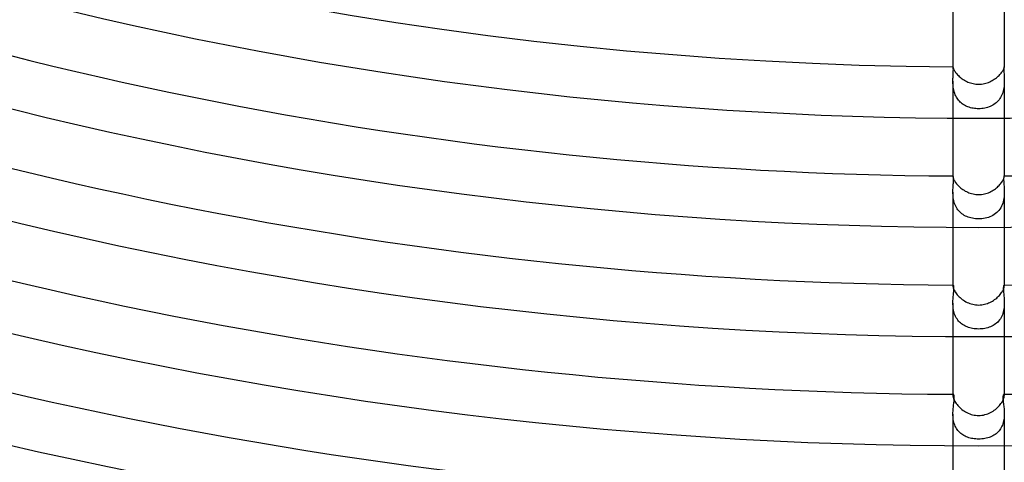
# Model space of a CAD drawing. Header units: millimetres. Extents: x -485 to 485, y -485 to 485.
# Tile 21 of 110: x -75 to 2, y -330 to -295. Entities that reach past the tile are written whole.
import ezdxf

# ---------------------------------------------------------------- set-up
doc = ezdxf.new("R2010")
doc.units = ezdxf.units.MM
doc.layers.add('HIDDEN', color=7, linetype='Continuous')
doc.layers.add('THICK', color=7, linetype='Continuous')

msp = doc.modelspace()

# ---------------------------------------------------------------- linework, layer by layer
at = {"layer": 'HIDDEN'}
for p, q in [((-1.999, -298.996), (-2, -298.998)), ((-2, -298.998), (-2, -299)), ((-2, -299), (-2, -299.003)), ((-1.998, -298.994), (-1.999, -298.994)), ((-1.999, -298.994), (-1.999, -298.996)), ((-1.997, -298.993), (-1.998, -298.994)), ((-1.994, -298.997), (-1.997, -298.993)), ((-1.989, -299.008), (-1.994, -298.997)), ((-1.984, -299.026), (-1.989, -299.008)), ((-1.989, -299.74), (-1.985, -299.655)), ((-1.985, -299.655), (-1.98, -299.573)), ((-1.98, -299.051), (-1.984, -299.026)), ((-1.976, -299.084), (-1.98, -299.051)), ((-1.98, -299.573), (-1.976, -299.494)), ((-1.972, -299.124), (-1.976, -299.084)), ((-1.976, -299.494), (-1.973, -299.419)), ((-1.973, -299.419), (-1.97, -299.349)), ((-1.97, -299.17), (-1.972, -299.124)), ((-1.968, -299.223), (-1.97, -299.17)), ((-1.97, -299.349), (-1.969, -299.284)), ((-1.969, -299.284), (-1.968, -299.223)), ((1.97, -299.174), (1.968, -299.232)), ((1.968, -299.232), (1.969, -299.299)), ((1.969, -299.299), (1.971, -299.372)), ((1.972, -299.125), (1.97, -299.174)), ((1.971, -299.372), (1.974, -299.45)), ((1.976, -299.084), (1.972, -299.125)), ((1.974, -299.45), (1.978, -299.533)), ((1.98, -299.051), (1.976, -299.084)), ((1.978, -299.533), (1.983, -299.62)), ((1.985, -299.025), (1.98, -299.051)), ((1.983, -299.62), (1.988, -299.711)), ((1.989, -299.007), (1.985, -299.025)), ((1.988, -299.711), (1.992, -299.806)), ((1.994, -298.997), (1.989, -299.007)), ((1.997, -298.993), (1.994, -298.997)), ((1.998, -298.994), (1.997, -298.993)), ((1.999, -298.994), (1.998, -298.994)), ((1.999, -298.996), (1.999, -298.994)), ((2, -298.998), (1.999, -298.996)), ((2, -299), (2, -298.998)), ((2, -299.003), (2, -299)), ((-2, -300.107), (-1.999, -300.012)), ((-1.999, -300.201), (-2, -300.107)), ((-2, -300.107), (-2, -302.993)), ((-1.999, -300.012), (-1.997, -299.918)), ((-1.996, -300.296), (-1.999, -300.201)), ((-1.997, -299.918), (-1.993, -299.828)), ((-1.991, -300.393), (-1.996, -300.296)), ((-1.993, -299.828), (-1.989, -299.74)), ((-1.982, -300.491), (-1.991, -300.393)), ((-1.971, -300.589), (-1.982, -300.491)), ((1.988, -300.425), (1.978, -300.533)), ((1.995, -300.317), (1.988, -300.425)), ((1.992, -299.806), (1.996, -299.903)), ((1.999, -300.211), (1.995, -300.317)), ((1.996, -299.903), (1.999, -300.004)), ((1.999, -300.004), (2, -300.107)), ((2, -300.107), (1.999, -300.211)), ((2, -300.107), (2, -302.993)), ((-1.956, -300.688), (-1.971, -300.589)), ((-1.937, -300.787), (-1.956, -300.688)), ((-1.913, -300.886), (-1.937, -300.787)), ((-1.886, -300.984), (-1.913, -300.886)), ((-1.854, -301.08), (-1.886, -300.984)), ((-1.817, -301.174), (-1.854, -301.08)), ((-1.775, -301.266), (-1.817, -301.174)), ((1.814, -301.18), (1.768, -301.28)), ((1.855, -301.076), (1.814, -301.18)), ((1.89, -300.97), (1.855, -301.076)), ((1.92, -300.861), (1.89, -300.97)), ((1.944, -300.752), (1.92, -300.861)), ((1.963, -300.643), (1.944, -300.752)), ((1.978, -300.533), (1.963, -300.643)), ((-1.729, -301.355), (-1.775, -301.266)), ((-1.677, -301.441), (-1.729, -301.355)), ((-1.621, -301.524), (-1.677, -301.441)), ((-1.56, -301.602), (-1.621, -301.524)), ((-1.495, -301.676), (-1.56, -301.602)), ((-1.426, -301.746), (-1.495, -301.676)), ((-1.353, -301.811), (-1.426, -301.746)), ((-1.276, -301.872), (-1.353, -301.811)), ((-1.195, -301.929), (-1.276, -301.872)), ((-1.11, -301.982), (-1.195, -301.929)), ((-1.022, -302.03), (-1.11, -301.982)), ((-0.93, -302.074), (-1.022, -302.03)), ((1.105, -301.984), (1.01, -302.036)), ((1.197, -301.927), (1.105, -301.984)), ((1.285, -301.865), (1.197, -301.927)), ((1.37, -301.797), (1.285, -301.865)), ((1.449, -301.723), (1.37, -301.797)), ((1.523, -301.645), (1.449, -301.723)), ((1.593, -301.561), (1.523, -301.645)), ((1.657, -301.472), (1.593, -301.561)), ((1.715, -301.378), (1.657, -301.472)), ((1.768, -301.28), (1.715, -301.378)), ((-0.835, -302.113), (-0.93, -302.074)), ((-0.737, -302.148), (-0.835, -302.113)), ((-0.636, -302.178), (-0.737, -302.148)), ((-0.533, -302.204), (-0.636, -302.178)), ((-0.428, -302.224), (-0.533, -302.204)), ((-0.322, -302.241), (-0.428, -302.224)), ((-0.216, -302.252), (-0.322, -302.241)), ((-0.108, -302.259), (-0.216, -302.252)), ((0, -302.261), (-0.108, -302.259)), ((0.124, -302.258), (0, -302.261)), ((0.246, -302.249), (0.124, -302.258)), ((0.365, -302.235), (0.246, -302.249)), ((0.481, -302.215), (0.365, -302.235)), ((0.594, -302.189), (0.481, -302.215)), ((0.704, -302.158), (0.594, -302.189)), ((0.809, -302.123), (0.704, -302.158)), ((0.911, -302.082), (0.809, -302.123)), ((1.01, -302.036), (0.911, -302.082)), ((-1.999, -307.508), (-2, -307.516)), ((-2, -307.516), (-2, -307.525)), ((-1.997, -307.501), (-1.999, -307.508)), ((-1.995, -307.497), (-1.997, -307.501)), ((-1.993, -307.494), (-1.995, -307.497)), ((-1.99, -307.494), (-1.993, -307.494)), ((-1.984, -307.497), (-1.99, -307.494)), ((-1.977, -307.509), (-1.984, -307.497)), ((-1.969, -307.528), (-1.977, -307.509)), ((-1.976, -308.232), (-1.969, -308.137)), ((-1.963, -307.555), (-1.969, -307.528)), ((-1.969, -308.137), (-1.962, -308.047)), ((-1.957, -307.59), (-1.963, -307.555)), ((-1.962, -308.047), (-1.956, -307.961)), ((-1.952, -307.634), (-1.957, -307.59)), ((-1.956, -307.961), (-1.952, -307.882)), ((-1.95, -307.685), (-1.952, -307.634)), ((-1.952, -307.882), (-1.95, -307.809)), ((-1.949, -307.744), (-1.95, -307.685)), ((-1.95, -307.809), (-1.949, -307.744)), ((1.949, -307.691), (1.948, -307.754)), ((1.948, -307.754), (1.95, -307.826)), ((1.952, -307.637), (1.949, -307.691)), ((1.95, -307.826), (1.953, -307.905)), ((1.957, -307.592), (1.952, -307.637)), ((1.953, -307.905), (1.959, -307.991)), ((1.963, -307.556), (1.957, -307.592)), ((1.959, -307.991), (1.965, -308.085)), ((1.969, -307.528), (1.963, -307.556)), ((1.965, -308.085), (1.973, -308.185)), ((1.977, -307.509), (1.969, -307.528)), ((1.984, -307.497), (1.977, -307.509)), ((1.99, -307.494), (1.984, -307.497)), ((1.993, -307.494), (1.99, -307.494)), ((1.995, -307.497), (1.993, -307.494)), ((1.997, -307.501), (1.995, -307.497)), ((1.999, -307.508), (1.997, -307.501)), ((2, -307.515), (1.999, -307.508)), ((2, -307.525), (2, -307.515)), ((-2, -308.754), (-1.999, -308.644)), ((-1.999, -308.862), (-2, -308.754)), ((-2, -308.755), (-2, -311.494)), ((-1.999, -308.644), (-1.995, -308.537)), ((-1.994, -308.973), (-1.999, -308.862)), ((-1.995, -308.537), (-1.99, -308.432)), ((-1.99, -308.432), (-1.983, -308.33)), ((-1.983, -308.33), (-1.976, -308.232)), ((1.973, -308.185), (1.98, -308.291)), ((1.98, -308.291), (1.988, -308.401)), ((1.988, -308.401), (1.994, -308.516)), ((1.998, -308.875), (1.992, -308.998)), ((1.994, -308.516), (1.998, -308.634)), ((1.998, -308.634), (2, -308.755)), ((2, -308.755), (1.998, -308.875)), ((2, -308.755), (2, -311.494)), ((-1.986, -309.084), (-1.994, -308.973)), ((-1.973, -309.197), (-1.986, -309.084)), ((-1.955, -309.31), (-1.973, -309.197)), ((-1.933, -309.422), (-1.955, -309.31)), ((-1.904, -309.533), (-1.933, -309.422)), ((-1.87, -309.642), (-1.904, -309.533)), ((-1.83, -309.748), (-1.87, -309.642)), ((1.877, -309.62), (1.833, -309.739)), ((1.914, -309.497), (1.877, -309.62)), ((1.943, -309.373), (1.914, -309.497)), ((1.966, -309.247), (1.943, -309.373)), ((1.982, -309.122), (1.966, -309.247)), ((1.992, -308.998), (1.982, -309.122)), ((-1.784, -309.851), (-1.83, -309.748)), ((-1.732, -309.949), (-1.784, -309.851)), ((-1.674, -310.044), (-1.732, -309.949)), ((-1.609, -310.134), (-1.674, -310.044)), ((-1.539, -310.219), (-1.609, -310.134)), ((-1.465, -310.298), (-1.539, -310.219)), ((-1.385, -310.372), (-1.465, -310.298)), ((-1.301, -310.44), (-1.385, -310.372)), ((-1.212, -310.503), (-1.301, -310.44)), ((1.316, -310.429), (1.215, -310.501)), ((1.41, -310.35), (1.316, -310.429)), ((1.499, -310.263), (1.41, -310.35)), ((1.581, -310.17), (1.499, -310.263)), ((1.655, -310.071), (1.581, -310.17)), ((1.722, -309.966), (1.655, -310.071)), ((1.781, -309.856), (1.722, -309.966)), ((1.833, -309.739), (1.781, -309.856)), ((-1.12, -310.56), (-1.212, -310.503)), ((-1.023, -310.612), (-1.12, -310.56)), ((-0.921, -310.658), (-1.023, -310.612)), ((-0.816, -310.7), (-0.921, -310.658)), ((-0.707, -310.736), (-0.816, -310.7)), ((-0.595, -310.766), (-0.707, -310.736)), ((-0.479, -310.792), (-0.595, -310.766)), ((-0.361, -310.811), (-0.479, -310.792)), ((-0.241, -310.826), (-0.361, -310.811)), ((-0.121, -310.834), (-0.241, -310.826)), ((0, -310.837), (-0.121, -310.834)), ((0.131, -310.833), (0, -310.837)), ((0.262, -310.824), (0.131, -310.833)), ((0.391, -310.807), (0.262, -310.824)), ((0.519, -310.784), (0.391, -310.807)), ((0.644, -310.754), (0.519, -310.784)), ((0.766, -310.717), (0.644, -310.754)), ((0.884, -310.674), (0.766, -310.717)), ((0.999, -310.623), (0.884, -310.674)), ((1.11, -310.565), (0.999, -310.623)), ((1.215, -310.501), (1.11, -310.565)), ((-1.999, -316.037), (-2, -316.056)), ((-1.997, -316.022), (-1.999, -316.037)), ((-1.994, -316.01), (-1.997, -316.022)), ((-1.989, -316.001), (-1.994, -316.01)), ((-1.984, -315.996), (-1.989, -316.001)), ((-1.978, -315.994), (-1.984, -315.996)), ((-1.969, -315.997), (-1.978, -315.994)), ((-1.959, -316.009), (-1.969, -315.997)), ((-1.95, -316.027), (-1.959, -316.009)), ((-1.942, -316.053), (-1.95, -316.027)), ((-1.946, -316.604), (-1.938, -316.519)), ((-1.934, -316.087), (-1.942, -316.053)), ((-1.938, -316.519), (-1.932, -316.439)), ((-1.929, -316.129), (-1.934, -316.087)), ((-1.932, -316.439), (-1.927, -316.364)), ((-1.925, -316.177), (-1.929, -316.129)), ((-1.927, -316.364), (-1.924, -316.295)), ((-1.924, -316.233), (-1.925, -316.177)), ((-1.924, -316.295), (-1.924, -316.233)), ((1.926, -316.161), (1.924, -316.214)), ((1.924, -316.214), (1.924, -316.274)), ((1.924, -316.274), (1.926, -316.34)), ((1.93, -316.115), (1.926, -316.161)), ((1.926, -316.34), (1.93, -316.413)), ((1.936, -316.077), (1.93, -316.115)), ((1.93, -316.413), (1.936, -316.491)), ((1.944, -316.047), (1.936, -316.077)), ((1.936, -316.491), (1.943, -316.576)), ((1.943, -316.576), (1.952, -316.666)), ((1.952, -316.023), (1.944, -316.047)), ((1.961, -316.007), (1.952, -316.023)), ((1.969, -315.997), (1.961, -316.007)), ((1.978, -315.994), (1.969, -315.997)), ((1.984, -315.996), (1.978, -315.994)), ((1.989, -316.001), (1.984, -315.996)), ((1.994, -316.01), (1.989, -316.001)), ((1.997, -316.022), (1.994, -316.01)), ((1.999, -316.037), (1.997, -316.022)), ((2, -316.056), (1.999, -316.037)), ((-2, -317.392), (-1.999, -317.285)), ((-1.999, -317.285), (-1.995, -317.179)), ((-1.995, -317.179), (-1.989, -317.077)), ((-1.989, -317.077), (-1.981, -316.977)), ((-1.981, -316.977), (-1.973, -316.879)), ((-1.973, -316.879), (-1.964, -316.784)), ((-1.964, -316.784), (-1.955, -316.692)), ((-1.955, -316.692), (-1.946, -316.604)), ((1.952, -316.666), (1.961, -316.76)), ((1.961, -316.76), (1.971, -316.858)), ((1.971, -316.858), (1.98, -316.96)), ((1.98, -316.96), (1.988, -317.064)), ((1.988, -317.064), (1.994, -317.171)), ((1.994, -317.171), (1.998, -317.281)), ((1.998, -317.281), (2, -317.393)), ((-1.998, -317.499), (-2, -317.392)), ((-2, -317.393), (-2, -319.994)), ((-1.994, -317.606), (-1.998, -317.499)), ((-1.985, -317.714), (-1.994, -317.606)), ((-1.972, -317.822), (-1.985, -317.714)), ((-1.954, -317.93), (-1.972, -317.822)), ((-1.932, -318.037), (-1.954, -317.93)), ((-1.904, -318.142), (-1.932, -318.037)), ((1.922, -318.078), (1.889, -318.19)), ((1.948, -317.964), (1.922, -318.078)), ((1.968, -317.849), (1.948, -317.964)), ((1.983, -317.734), (1.968, -317.849)), ((1.993, -317.619), (1.983, -317.734)), ((1.998, -317.505), (1.993, -317.619)), ((2, -317.393), (1.998, -317.505)), ((2, -317.393), (2, -319.994)), ((-1.871, -318.245), (-1.904, -318.142)), ((-1.832, -318.346), (-1.871, -318.245)), ((-1.787, -318.443), (-1.832, -318.346)), ((-1.737, -318.537), (-1.787, -318.443)), ((-1.682, -318.626), (-1.737, -318.537)), ((-1.622, -318.71), (-1.682, -318.626)), ((-1.556, -318.79), (-1.622, -318.71)), ((-1.486, -318.865), (-1.556, -318.79)), ((-1.411, -318.936), (-1.486, -318.865)), ((1.484, -318.868), (1.402, -318.944)), ((1.56, -318.786), (1.484, -318.868)), ((1.631, -318.698), (1.56, -318.786)), ((1.696, -318.605), (1.631, -318.698)), ((1.753, -318.508), (1.696, -318.605)), ((1.805, -318.406), (1.753, -318.508)), ((1.85, -318.3), (1.805, -318.406)), ((1.889, -318.19), (1.85, -318.3)), ((-1.332, -319.001), (-1.411, -318.936)), ((-1.25, -319.061), (-1.332, -319.001)), ((-1.163, -319.116), (-1.25, -319.061)), ((-1.073, -319.166), (-1.163, -319.116)), ((-0.981, -319.211), (-1.073, -319.166)), ((-0.885, -319.251), (-0.981, -319.211)), ((-0.786, -319.287), (-0.885, -319.251)), ((-0.683, -319.319), (-0.786, -319.287)), ((-0.576, -319.346), (-0.683, -319.319)), ((-0.467, -319.368), (-0.576, -319.346)), ((-0.354, -319.386), (-0.467, -319.368)), ((-0.238, -319.399), (-0.354, -319.386)), ((-0.12, -319.407), (-0.238, -319.399)), ((0, -319.41), (-0.12, -319.407)), ((0.12, -319.407), (0, -319.41)), ((0.24, -319.399), (0.12, -319.407)), ((0.359, -319.386), (0.24, -319.399)), ((0.476, -319.367), (0.359, -319.386)), ((0.591, -319.342), (0.476, -319.367)), ((0.705, -319.313), (0.591, -319.342)), ((0.815, -319.277), (0.705, -319.313)), ((0.923, -319.236), (0.815, -319.277)), ((1.026, -319.19), (0.923, -319.236)), ((1.127, -319.137), (1.026, -319.19)), ((1.223, -319.079), (1.127, -319.137)), ((1.315, -319.014), (1.223, -319.079)), ((1.402, -318.944), (1.315, -319.014)), ((-1.999, -324.564), (-2, -324.595)), ((-1.995, -324.539), (-1.999, -324.564)), ((-1.988, -324.519), (-1.995, -324.539)), ((-1.98, -324.505), (-1.988, -324.519)), ((-1.971, -324.497), (-1.98, -324.505)), ((-1.961, -324.494), (-1.971, -324.497)), ((-1.95, -324.497), (-1.961, -324.494)), ((-1.939, -324.507), (-1.95, -324.497)), ((-1.928, -324.523), (-1.939, -324.507)), ((-1.918, -324.545), (-1.928, -324.523)), ((-1.909, -324.575), (-1.918, -324.545)), ((-1.914, -325.046), (-1.906, -324.966)), ((-1.902, -324.611), (-1.909, -324.575)), ((-1.906, -324.966), (-1.899, -324.892)), ((-1.897, -324.655), (-1.902, -324.611)), ((-1.899, -324.892), (-1.895, -324.824)), ((-1.894, -324.705), (-1.897, -324.655)), ((-1.895, -324.824), (-1.894, -324.761)), ((-1.894, -324.761), (-1.894, -324.705)), ((1.897, -324.656), (1.894, -324.706)), ((1.894, -324.706), (1.894, -324.763)), ((1.894, -324.763), (1.895, -324.825)), ((1.895, -324.825), (1.899, -324.893)), ((1.902, -324.612), (1.897, -324.656)), ((1.899, -324.893), (1.906, -324.968)), ((1.909, -324.576), (1.902, -324.612)), ((1.906, -324.968), (1.914, -325.048)), ((1.918, -324.546), (1.909, -324.576)), ((1.928, -324.523), (1.918, -324.546)), ((1.939, -324.507), (1.928, -324.523)), ((1.95, -324.497), (1.939, -324.507)), ((1.961, -324.494), (1.95, -324.497)), ((1.971, -324.497), (1.961, -324.494)), ((1.98, -324.505), (1.971, -324.497)), ((1.988, -324.52), (1.98, -324.505)), ((1.995, -324.539), (1.988, -324.52)), ((1.999, -324.564), (1.995, -324.539)), ((2, -324.595), (1.999, -324.564)), ((-1.994, -325.808), (-1.987, -325.704)), ((-1.987, -325.704), (-1.978, -325.602)), ((-1.978, -325.602), (-1.968, -325.501)), ((-1.968, -325.501), (-1.957, -325.404)), ((-1.957, -325.404), (-1.946, -325.309)), ((-1.946, -325.309), (-1.934, -325.218)), ((-1.934, -325.218), (-1.923, -325.13)), ((-1.923, -325.13), (-1.914, -325.046)), ((1.914, -325.048), (1.924, -325.131)), ((1.924, -325.131), (1.934, -325.219)), ((1.934, -325.219), (1.946, -325.31)), ((1.946, -325.31), (1.957, -325.405)), ((1.957, -325.405), (1.968, -325.502)), ((1.968, -325.502), (1.978, -325.601)), ((1.978, -325.601), (1.987, -325.703)), ((1.987, -325.703), (1.994, -325.808)), ((-2, -326.023), (-1.998, -325.915)), ((-1.998, -326.129), (-2, -326.023)), ((-2, -326.025), (-2, -328.494)), ((-1.998, -325.915), (-1.994, -325.808)), ((-1.993, -326.236), (-1.998, -326.129)), ((-1.984, -326.344), (-1.993, -326.236)), ((-1.97, -326.451), (-1.984, -326.344)), ((-1.951, -326.558), (-1.97, -326.451)), ((-1.927, -326.663), (-1.951, -326.558)), ((1.969, -326.459), (1.949, -326.567)), ((1.983, -326.349), (1.969, -326.459)), ((1.993, -326.24), (1.983, -326.349)), ((1.998, -326.131), (1.993, -326.24)), ((1.994, -325.808), (1.998, -325.914)), ((1.998, -325.914), (2, -326.023)), ((2, -326.023), (1.998, -326.131)), ((2, -326.024), (2, -328.494)), ((-1.898, -326.767), (-1.927, -326.663)), ((-1.863, -326.867), (-1.898, -326.767)), ((-1.823, -326.965), (-1.863, -326.867)), ((-1.778, -327.058), (-1.823, -326.965)), ((-1.727, -327.149), (-1.778, -327.058)), ((-1.67, -327.235), (-1.727, -327.149)), ((-1.609, -327.317), (-1.67, -327.235)), ((-1.543, -327.393), (-1.609, -327.317)), ((1.654, -327.257), (1.59, -327.34)), ((1.714, -327.17), (1.654, -327.257)), ((1.768, -327.078), (1.714, -327.17)), ((1.815, -326.982), (1.768, -327.078)), ((1.857, -326.883), (1.815, -326.982)), ((1.894, -326.78), (1.857, -326.883)), ((1.924, -326.675), (1.894, -326.78)), ((1.949, -326.567), (1.924, -326.675)), ((-1.472, -327.465), (-1.543, -327.393)), ((-1.397, -327.532), (-1.472, -327.465)), ((-1.318, -327.594), (-1.397, -327.532)), ((-1.235, -327.652), (-1.318, -327.594)), ((-1.148, -327.704), (-1.235, -327.652)), ((-1.057, -327.752), (-1.148, -327.704)), ((-0.962, -327.796), (-1.057, -327.752)), ((-0.864, -327.835), (-0.962, -327.796)), ((-0.763, -327.869), (-0.864, -327.835)), ((-0.659, -327.898), (-0.763, -327.869)), ((-0.552, -327.924), (-0.659, -327.898)), ((-0.444, -327.944), (-0.552, -327.924)), ((-0.334, -327.96), (-0.444, -327.944)), ((-0.224, -327.971), (-0.334, -327.96)), ((-0.112, -327.978), (-0.224, -327.971)), ((0, -327.98), (-0.112, -327.978)), ((0.125, -327.977), (0, -327.98)), ((0.248, -327.969), (0.125, -327.977)), ((0.368, -327.955), (0.248, -327.969)), ((0.484, -327.937), (0.368, -327.955)), ((0.597, -327.914), (0.484, -327.937)), ((0.706, -327.886), (0.597, -327.914)), ((0.811, -327.853), (0.706, -327.886)), ((0.912, -327.817), (0.811, -327.853)), ((1.01, -327.775), (0.912, -327.817)), ((1.104, -327.728), (1.01, -327.775)), ((1.195, -327.676), (1.104, -327.728)), ((1.283, -327.62), (1.195, -327.676)), ((1.366, -327.557), (1.283, -327.62)), ((1.446, -327.49), (1.366, -327.557)), ((1.52, -327.417), (1.446, -327.49)), ((1.59, -327.34), (1.52, -327.417))]:
    msp.add_line(p, q, dxfattribs=at)
for start, end in [(269.64685, 269.65378), (270.3462, 270.35313)]:
    msp.add_arc((0, 0), 324.5, start, end, dxfattribs=at)
at = {"layer": 'THICK'}
for p, q in [((-2, -294.493), (-2, -299.003)), ((2, -294.493), (2, -299.003)), ((-2, -299.003), (-1.999, -299.016)), ((-1.999, -299.016), (-1.996, -299.036)), ((-1.996, -299.036), (-1.989, -299.06)), ((-1.989, -299.06), (-1.98, -299.091)), ((-1.98, -299.091), (-1.967, -299.126)), ((-1.967, -299.126), (-1.95, -299.166)), ((-1.95, -299.166), (-1.929, -299.212)), ((-1.929, -299.212), (-1.903, -299.261)), ((-1.903, -299.261), (-1.872, -299.314)), ((-1.872, -299.314), (-1.836, -299.371)), ((-1.836, -299.371), (-1.794, -299.43)), ((-1.794, -299.43), (-1.747, -299.491)), ((-1.747, -299.491), (-1.695, -299.554)), ((-1.695, -299.554), (-1.638, -299.618)), ((-1.638, -299.618), (-1.576, -299.682)), ((-1.576, -299.682), (-1.509, -299.746)), ((1.456, -299.792), (1.526, -299.73)), ((1.526, -299.73), (1.591, -299.667)), ((1.591, -299.667), (1.651, -299.604)), ((1.651, -299.604), (1.706, -299.542)), ((1.706, -299.542), (1.757, -299.48)), ((1.757, -299.48), (1.802, -299.419)), ((1.802, -299.419), (1.842, -299.361)), ((1.842, -299.361), (1.877, -299.306)), ((1.877, -299.306), (1.907, -299.254)), ((1.907, -299.254), (1.932, -299.206)), ((1.932, -299.206), (1.952, -299.162)), ((1.952, -299.162), (1.969, -299.123)), ((1.969, -299.123), (1.981, -299.088)), ((1.981, -299.088), (1.99, -299.059)), ((1.99, -299.059), (1.996, -299.035)), ((1.996, -299.035), (1.999, -299.016)), ((1.999, -299.016), (2, -299.003)), ((-1.509, -299.746), (-1.437, -299.808)), ((-1.437, -299.808), (-1.361, -299.87)), ((-1.361, -299.87), (-1.281, -299.929)), ((-1.281, -299.929), (-1.198, -299.985)), ((-1.198, -299.985), (-1.11, -300.039)), ((-1.11, -300.039), (-1.02, -300.089)), ((-1.02, -300.089), (-0.926, -300.136)), ((-0.926, -300.136), (-0.83, -300.179)), ((-0.83, -300.179), (-0.732, -300.217)), ((-0.732, -300.217), (-0.632, -300.251)), ((-0.632, -300.251), (-0.529, -300.281)), ((-0.529, -300.281), (-0.425, -300.305)), ((-0.425, -300.305), (-0.32, -300.324)), ((-0.32, -300.324), (-0.214, -300.337)), ((-0.214, -300.337), (-0.107, -300.346)), ((-0.107, -300.346), (0, -300.349)), ((0, -300.349), (0.117, -300.345)), ((0.117, -300.345), (0.232, -300.335)), ((0.232, -300.335), (0.345, -300.32)), ((0.345, -300.32), (0.454, -300.299)), ((0.454, -300.299), (0.561, -300.272)), ((0.561, -300.272), (0.664, -300.241)), ((0.664, -300.241), (0.765, -300.205)), ((0.765, -300.205), (0.862, -300.166)), ((0.862, -300.166), (0.956, -300.122)), ((0.956, -300.122), (1.048, -300.074)), ((1.048, -300.074), (1.137, -300.023)), ((1.137, -300.023), (1.222, -299.969)), ((1.222, -299.969), (1.304, -299.912)), ((1.304, -299.912), (1.382, -299.853)), ((1.382, -299.853), (1.456, -299.792)), ((-2, -302.993), (-2, -307.525)), ((2, -302.993), (2, -307.525)), ((-2, -307.525), (-1.999, -307.547)), ((-1.999, -307.547), (-1.995, -307.574)), ((-1.995, -307.574), (-1.988, -307.607)), ((-1.988, -307.607), (-1.977, -307.645)), ((-1.977, -307.645), (-1.962, -307.688)), ((-1.962, -307.688), (-1.943, -307.736)), ((-1.943, -307.736), (-1.918, -307.789)), ((-1.918, -307.789), (-1.889, -307.845)), ((-1.889, -307.845), (-1.854, -307.905)), ((-1.854, -307.905), (-1.814, -307.967)), ((-1.814, -307.967), (-1.769, -308.032)), ((-1.769, -308.032), (-1.719, -308.098)), ((-1.719, -308.098), (-1.662, -308.165)), ((1.66, -308.167), (1.716, -308.1)), ((1.716, -308.1), (1.767, -308.034)), ((1.767, -308.034), (1.813, -307.97)), ((1.813, -307.97), (1.853, -307.907)), ((1.853, -307.907), (1.887, -307.848)), ((1.887, -307.848), (1.917, -307.792)), ((1.917, -307.792), (1.942, -307.739)), ((1.942, -307.739), (1.961, -307.69)), ((1.961, -307.69), (1.976, -307.647)), ((1.976, -307.647), (1.987, -307.608)), ((1.987, -307.608), (1.995, -307.575)), ((1.995, -307.575), (1.999, -307.547)), ((1.999, -307.547), (2, -307.525)), ((-1.662, -308.165), (-1.601, -308.233)), ((-1.601, -308.233), (-1.534, -308.3)), ((-1.534, -308.3), (-1.462, -308.366)), ((-1.462, -308.366), (-1.387, -308.431)), ((-1.387, -308.431), (-1.306, -308.494)), ((-1.306, -308.494), (-1.222, -308.554)), ((-1.222, -308.554), (-1.134, -308.611)), ((-1.134, -308.611), (-1.042, -308.665)), ((-1.042, -308.665), (-0.948, -308.715)), ((-0.948, -308.715), (-0.85, -308.76)), ((-0.85, -308.76), (-0.75, -308.802)), ((-0.75, -308.802), (-0.647, -308.838)), ((-0.647, -308.838), (-0.542, -308.87)), ((-0.542, -308.87), (-0.436, -308.896)), ((-0.436, -308.896), (-0.328, -308.916)), ((-0.328, -308.916), (-0.22, -308.931)), ((0.118, -308.94), (0.233, -308.93)), ((0.233, -308.93), (0.346, -308.913)), ((0.346, -308.913), (0.456, -308.891)), ((0.456, -308.891), (0.563, -308.864)), ((0.563, -308.864), (0.667, -308.832)), ((0.667, -308.832), (0.768, -308.795)), ((0.768, -308.795), (0.865, -308.754)), ((0.865, -308.754), (0.96, -308.708)), ((0.96, -308.708), (1.053, -308.659)), ((1.053, -308.659), (1.142, -308.606)), ((1.142, -308.606), (1.228, -308.55)), ((1.228, -308.55), (1.31, -308.491)), ((1.31, -308.491), (1.389, -308.429)), ((1.389, -308.429), (1.464, -308.365)), ((1.464, -308.365), (1.534, -308.3)), ((1.534, -308.3), (1.6, -308.234)), ((1.6, -308.234), (1.66, -308.167)), ((-0.22, -308.931), (-0.11, -308.94)), ((-0.11, -308.94), (0, -308.943)), ((0, -308.943), (0.118, -308.94)), ((-2, -311.494), (-2, -316.057)), ((2, -311.494), (2, -316.057)), ((-2, -316.056), (-1.998, -316.087)), ((-1.998, -316.087), (-1.993, -316.124)), ((-1.993, -316.124), (-1.984, -316.168)), ((-1.984, -316.168), (-1.97, -316.216)), ((-1.97, -316.216), (-1.952, -316.27)), ((-1.952, -316.27), (-1.928, -316.328)), ((-1.928, -316.328), (-1.898, -316.392)), ((-1.898, -316.392), (-1.862, -316.458)), ((-1.862, -316.458), (-1.82, -316.527)), ((-1.82, -316.527), (-1.772, -316.598)), ((1.736, -316.649), (1.786, -316.579)), ((1.786, -316.579), (1.831, -316.51)), ((1.831, -316.51), (1.87, -316.444)), ((1.87, -316.444), (1.903, -316.38)), ((1.903, -316.38), (1.931, -316.32)), ((1.931, -316.32), (1.954, -316.264)), ((1.954, -316.264), (1.972, -316.212)), ((1.972, -316.212), (1.985, -316.165)), ((1.985, -316.165), (1.994, -316.123)), ((1.994, -316.123), (1.999, -316.087)), ((1.999, -316.087), (2, -316.056)), ((-1.772, -316.598), (-1.718, -316.671)), ((-1.718, -316.671), (-1.658, -316.745)), ((-1.658, -316.745), (-1.592, -316.819)), ((-1.592, -316.819), (-1.521, -316.892)), ((-1.521, -316.892), (-1.445, -316.964)), ((-1.445, -316.964), (-1.363, -317.034)), ((-1.363, -317.034), (-1.277, -317.101)), ((-1.277, -317.101), (-1.186, -317.165)), ((-1.186, -317.165), (-1.092, -317.225)), ((-1.092, -317.225), (-0.994, -317.281)), ((-0.994, -317.281), (-0.893, -317.333)), ((-0.893, -317.333), (-0.788, -317.38)), ((0.78, -317.383), (0.879, -317.339)), ((0.879, -317.339), (0.975, -317.291)), ((0.975, -317.291), (1.068, -317.239)), ((1.068, -317.239), (1.158, -317.183)), ((1.158, -317.183), (1.245, -317.124)), ((1.245, -317.124), (1.329, -317.062)), ((1.329, -317.062), (1.408, -316.996)), ((1.408, -316.996), (1.483, -316.929)), ((1.483, -316.929), (1.554, -316.86)), ((1.554, -316.86), (1.619, -316.79)), ((1.619, -316.79), (1.68, -316.719)), ((1.68, -316.719), (1.736, -316.649)), ((-0.788, -317.38), (-0.681, -317.421)), ((-0.681, -317.421), (-0.571, -317.457)), ((-0.571, -317.457), (-0.459, -317.486)), ((-0.459, -317.486), (-0.346, -317.509)), ((-0.346, -317.509), (-0.232, -317.526)), ((-0.232, -317.526), (-0.116, -317.536)), ((-0.116, -317.536), (0, -317.54)), ((0, -317.54), (0.12, -317.536)), ((0.12, -317.536), (0.238, -317.526)), ((0.238, -317.526), (0.353, -317.508)), ((0.353, -317.508), (0.465, -317.485)), ((0.465, -317.485), (0.573, -317.456)), ((0.573, -317.456), (0.679, -317.422)), ((0.679, -317.422), (0.78, -317.383)), ((-2, -319.994), (-2, -324.595)), ((2, -319.994), (2, -324.595)), ((-2, -324.595), (-1.998, -324.635)), ((-1.998, -324.635), (-1.992, -324.681)), ((-1.992, -324.681), (-1.981, -324.732)), ((-1.981, -324.732), (-1.965, -324.79)), ((-1.965, -324.79), (-1.943, -324.852)), ((-1.943, -324.852), (-1.915, -324.919)), ((-1.915, -324.919), (-1.881, -324.99)), ((-1.881, -324.99), (-1.84, -325.064)), ((1.841, -325.062), (1.881, -324.989)), ((1.881, -324.989), (1.915, -324.919)), ((1.915, -324.919), (1.943, -324.852)), ((1.943, -324.852), (1.965, -324.79)), ((1.965, -324.79), (1.981, -324.733)), ((1.981, -324.733), (1.992, -324.681)), ((1.992, -324.681), (1.998, -324.635)), ((1.998, -324.635), (2, -324.595)), ((-1.84, -325.064), (-1.793, -325.14)), ((-1.793, -325.14), (-1.74, -325.218)), ((-1.74, -325.218), (-1.68, -325.297)), ((-1.68, -325.297), (-1.614, -325.375)), ((-1.614, -325.375), (-1.543, -325.453)), ((-1.543, -325.453), (-1.466, -325.529)), ((-1.466, -325.529), (-1.384, -325.603)), ((-1.384, -325.603), (-1.297, -325.674)), ((-1.297, -325.674), (-1.206, -325.741)), ((-1.206, -325.741), (-1.11, -325.805)), ((1.126, -325.795), (1.219, -325.732)), ((1.219, -325.732), (1.308, -325.665)), ((1.308, -325.665), (1.393, -325.594)), ((1.393, -325.594), (1.474, -325.521)), ((1.474, -325.521), (1.549, -325.446)), ((1.549, -325.446), (1.619, -325.37)), ((1.619, -325.37), (1.683, -325.293)), ((1.683, -325.293), (1.742, -325.215)), ((1.742, -325.215), (1.795, -325.138)), ((1.795, -325.138), (1.841, -325.062)), ((-1.11, -325.805), (-1.011, -325.865)), ((-1.011, -325.865), (-0.908, -325.919)), ((-0.908, -325.919), (-0.802, -325.969)), ((-0.802, -325.969), (-0.693, -326.013)), ((-0.693, -326.013), (-0.581, -326.051)), ((-0.581, -326.051), (-0.468, -326.082)), ((-0.468, -326.082), (-0.352, -326.107)), ((-0.352, -326.107), (-0.236, -326.125)), ((-0.236, -326.125), (-0.118, -326.136)), ((-0.118, -326.136), (0, -326.139)), ((0, -326.139), (0.129, -326.135)), ((0.129, -326.135), (0.254, -326.123)), ((0.254, -326.123), (0.376, -326.103)), ((0.376, -326.103), (0.495, -326.075)), ((0.495, -326.075), (0.609, -326.042)), ((0.609, -326.042), (0.719, -326.003)), ((0.719, -326.003), (0.825, -325.959)), ((0.825, -325.959), (0.929, -325.909)), ((0.929, -325.909), (1.029, -325.854)), ((1.029, -325.854), (1.126, -325.795)), ((-2, -328.494), (-2, -333.14)), ((2, -328.494), (2, -333.139))]:
    msp.add_line(p, q, dxfattribs=at)
for radius, start, end in [(422, 179.99998, 0), (413.5, 179.99998, 0), (405, 179.99998, 0), (396.5, 179.99998, 0), (388, 179.99998, 0), (379.5, 179.99998, 0), (371, 179.99998, 0), (362.5, 179.99998, 0), (354, 179.99998, 0), (345.5, 179.99998, 0), (337, 179.99998, 0), (328.5, 179.99998, 0), (320, 179.99998, 0), (311.5, 179.99998, 0), (303, 179.99998, 0), (299, 225.38328, 269.61677), (307.5, 225.37268, 269.62737), (307.5, 270.37267, 314.62736), (316, 225.36265, 269.63739), (316, 270.36264, 314.63738), (324.5, 225.35314, 269.64685), (324.5, 270.35313, 314.64684), (333, 225.34415, 269.6559), (341.5, 225.33555, 269.66444), (341.5, 270.33554, 314.66443), (350, 225.32742, 269.67257), (350, 270.32741, 314.67262), (358.5, 225.31962, 269.68037), (367, 225.31223, 269.68776), (367, 270.31222, 314.68775), (375.5, 225.30519, 269.6948), (375.5, 270.30518, 314.69485), (384, 225.29842, 269.70157), (384, 270.29842, 314.70156), (392.5, 225.29195, 269.70804), (392.5, 270.29194, 314.70803), (401, 225.28576, 269.71423), (401, 270.28575, 314.71422), (409.5, 225.27986, 269.72019), (418, 225.27413, 269.72586), (418, 270.27412, 314.72585), (426.5, 225.26869, 269.7313), (426.5, 270.26868, 314.73129), (430.5, 225.06345, 269.93654), (430.5, 270.06345, 314.93653), (436, 225.26284, 269.7372), (436, 270.26283, 314.73719), (440, 225.26009, 269.7399), (440, 270.26008, 314.73989)]:
    msp.add_arc((0, 0), radius, start, end, dxfattribs=at)

doc.saveas('drawing.dxf')
